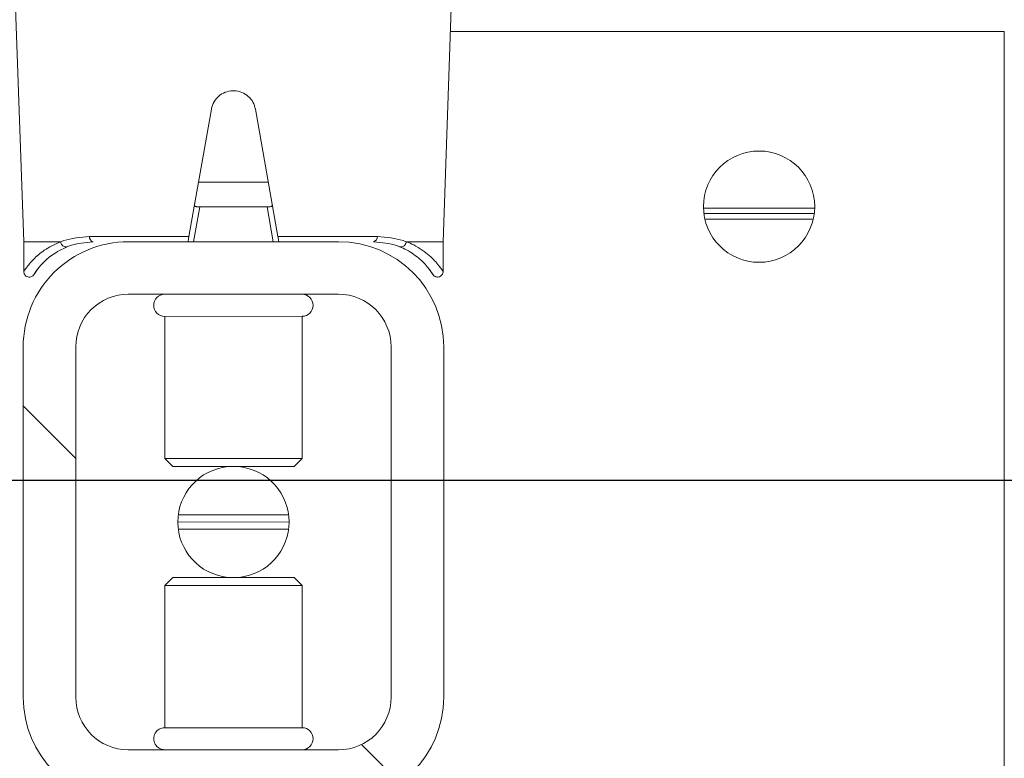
# Model space of a CAD drawing. Header units: feet. Extents: x 0 to 152508, y 0 to 59424.
# Tile 66 of 105: x 152374.086 to 152374.379, y 59280.797 to 59281.017. Entities that reach past the tile are written whole.
import ezdxf
from ezdxf import colors
from ezdxf.entities.mleader import LeaderData, LeaderLine
from ezdxf.math import Vec2, Vec3

# ---------------------------------------------------------------- set-up
doc = ezdxf.new("R2010")
doc.units = ezdxf.units.FT
doc.header["$LTSCALE"] = 0.05
doc.header["$MEASUREMENT"] = 0
doc.layers.add('Bridge plan$0$BR_P_Rail_Object', color=251, linetype='Continuous', lineweight=30)
doc.layers.add('Bridge plan$0$SC_Scratch7', color=252, linetype='Continuous', lineweight=0)
doc.layers.add('Trellis Base$0$L-ANNO-NOTE', color=30, linetype='Continuous')
doc.styles.add('Trellis Base$0$ARIAL', font='arial.ttf', dxfattribs={"width": 0.9})
pattern_1 = [(135.001858, (9.823291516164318, -14.04073214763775), (0.2651559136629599, 0.2651731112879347), []), (135.001858, (9.646515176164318, -14.04073787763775), (0.2651559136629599, 0.2651731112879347), [])]

# ---------------------------------------------------------------- blocks, each defined once
blk = doc.blocks.new('Bridge plan$0$HIGH ST SCREENWALL_2 PANEL PLAN_5')
at = {"layer": 'Bridge plan$0$SC_Scratch7', "lineweight": 0, "extrusion": (0, 0, -1)}
h = blk.add_hatch(dxfattribs=at)
h.set_pattern_fill('ANSI32', color=256, scale=0.01, style=0, pattern_type=2)
h.set_pattern_definition(pattern_1)
h.paths.add_polyline_path([(2.39845531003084, 0.08396245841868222), (2.398458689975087, -0.02020399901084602, -0.4142135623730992), (2.367209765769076, -0.05145495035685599), (2.304709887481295, -0.05145697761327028, -0.414213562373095), (2.27345893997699, -0.02020805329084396), (2.273455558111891, 0.08395840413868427, -0.414213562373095), (2.304704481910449, 0.1152093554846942), (2.367204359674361, 0.1152113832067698, -0.414213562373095)])
h.paths.add_polyline_path([(2.289083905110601, -0.02020754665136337, 0.414213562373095), (2.304709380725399, -0.03583200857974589), (2.36720925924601, -0.03582998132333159, 0.414213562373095), (2.382833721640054, -0.02020450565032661), (2.382830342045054, 0.08396195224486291, 0.4142135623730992), (2.367204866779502, 0.09958641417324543), (2.304704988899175, 0.09958438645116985, 0.414213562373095), (2.289080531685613, 0.08395891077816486)])
h = blk.add_hatch(dxfattribs=at)
h.set_pattern_fill('ANSI32', color=256, scale=0.01, style=0, pattern_type=2)
h.set_pattern_definition(pattern_1)
h.paths.add_polyline_path([(2.398455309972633, 0.08396245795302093), (2.398458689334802, -0.02020399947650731, -0.4142135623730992), (2.36720976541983, -0.05145495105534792), (2.30470988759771, -0.05145697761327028, -0.414213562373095), (2.273458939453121, -0.02020805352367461), (2.273455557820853, 0.08395840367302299, -0.414213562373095), (2.304704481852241, 0.115209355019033), (2.367204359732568, 0.1152113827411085, -0.414213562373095)])
h.paths.add_polyline_path([(2.289083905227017, -0.02020754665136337, 0.414213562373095), (2.304709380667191, -0.03583200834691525), (2.367209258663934, -0.03582998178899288, 0.414213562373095), (2.382833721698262, -0.0202045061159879), (2.382830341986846, 0.08396195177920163, 0.4142135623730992), (2.367204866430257, 0.09958641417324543), (2.304704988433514, 0.09958438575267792, 0.414213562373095), (2.289080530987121, 0.08395891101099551)])
at = {"layer": 'Bridge plan$0$SC_Scratch7', "lineweight": 0}
for p, q in [((-2.106795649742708, -0.1139632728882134), (-2.106786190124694, 0.1777028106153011)), ((-2.106795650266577, -0.1139632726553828), (-2.10678619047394, 0.1777028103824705)), ((-2.304704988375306, 0.09958438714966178), (-2.367204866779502, 0.09958641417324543)), ((-2.304704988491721, 0.09958438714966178), (-2.367204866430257, 0.09958641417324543)), ((-2.356371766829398, 0.09302439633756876), (-2.356373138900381, 0.05070820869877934)), ((-2.356371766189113, 0.09302439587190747), (-2.356373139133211, 0.05070820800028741)), ((-2.356356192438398, 0.09302439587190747), (-2.356371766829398, 0.09302439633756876)), ((-2.356356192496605, 0.09302439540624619), (-2.356371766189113, 0.09302439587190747)), ((-2.315538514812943, 0.09302307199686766), (-2.356356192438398, 0.09302439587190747)), ((-2.31553851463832, 0.09302307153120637), (-2.356356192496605, 0.09302439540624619)), ((-2.315539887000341, 0.05070688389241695), (-2.315538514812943, 0.09302307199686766)), ((-2.315539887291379, 0.0507068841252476), (-2.31553851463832, 0.09302307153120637)), ((-2.39845531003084, 0.08396245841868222), (-2.398458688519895, -0.02020399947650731)), ((-2.398455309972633, 0.08396245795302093), (-2.398458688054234, -0.02020399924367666)), ((-2.382830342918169, 0.08396195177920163), (-2.382833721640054, -0.02020450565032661)), ((-2.38283034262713, 0.08396195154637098), (-2.382833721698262, -0.0202045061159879)), ((-2.289083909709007, -0.02020754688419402), (-2.289080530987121, 0.08395891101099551)), ((-2.289083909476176, -0.02020754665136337), (-2.289080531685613, 0.08395891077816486)), ((-2.27345893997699, -0.02020805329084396), (-2.273455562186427, 0.08395840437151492)), ((-2.273458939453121, -0.02020805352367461), (-2.273455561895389, 0.08395840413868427)), ((-2.356373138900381, 0.05070820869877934), (-2.354001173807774, 0.04833608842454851)), ((-2.356357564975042, 0.0507082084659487), (-2.356373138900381, 0.05070820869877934)), ((-2.356373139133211, 0.05070820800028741), (-2.354001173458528, 0.04833608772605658)), ((-2.356357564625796, 0.05070820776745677), (-2.356373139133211, 0.05070820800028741)), ((-2.315539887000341, 0.05070688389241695), (-2.356357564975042, 0.0507082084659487)), ((-2.315539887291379, 0.0507068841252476), (-2.356357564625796, 0.05070820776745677)), ((-2.317912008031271, 0.04833491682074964), (-2.315539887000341, 0.05070688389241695)), ((-2.317912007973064, 0.04833491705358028), (-2.315539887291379, 0.0507068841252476)), ((-2.35398740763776, 0.04833608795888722), (-2.354001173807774, 0.04833608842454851)), ((-2.353987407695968, 0.04833608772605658), (-2.354001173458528, 0.04833608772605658)), ((-2.317912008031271, 0.04833491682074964), (-2.35398740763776, 0.04833608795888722)), ((-2.317912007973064, 0.04833491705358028), (-2.353987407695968, 0.04833608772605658)), ((-2.319552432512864, 0.03400125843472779), (-2.352361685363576, 0.03400232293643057)), ((-2.319552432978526, 0.03400125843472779), (-2.352361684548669, 0.034002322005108)), ((-2.319415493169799, 0.03187666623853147), (-2.352498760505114, 0.03187773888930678)), ((-2.319415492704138, 0.03187666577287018), (-2.352498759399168, 0.03187773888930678)), ((-2.319552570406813, 0.0297520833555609), (-2.352361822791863, 0.02975314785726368)), ((-2.319552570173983, 0.0297520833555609), (-2.352361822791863, 0.02975314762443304)), ((-2.354002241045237, 0.01541948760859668), (-2.356374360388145, 0.01304752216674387)), ((-2.354002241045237, 0.01541948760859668), (-2.356374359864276, 0.01304752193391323)), ((-2.354002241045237, 0.01541948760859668), (-2.317913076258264, 0.01541831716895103)), ((-2.354002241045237, 0.01541948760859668), (-2.317913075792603, 0.01541831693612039)), ((-2.315541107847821, 0.01304619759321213), (-2.317913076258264, 0.01541831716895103)), ((-2.315541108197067, 0.01304619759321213), (-2.317913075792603, 0.01541831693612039)), ((-2.356374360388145, 0.01304752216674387), (-2.356375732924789, -0.02926866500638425)), ((-2.356374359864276, 0.01304752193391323), (-2.356375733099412, -0.02926866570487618)), ((-2.356374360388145, 0.01304752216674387), (-2.315541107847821, 0.01304619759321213)), ((-2.356374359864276, 0.01304752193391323), (-2.315541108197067, 0.01304619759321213)), ((-2.315542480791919, -0.02926999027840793), (-2.315541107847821, 0.01304619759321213)), ((-2.315542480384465, -0.02926999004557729), (-2.315541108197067, 0.01304619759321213)), ((-2.356375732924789, -0.02926866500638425), (-2.315542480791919, -0.02926999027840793)), ((-2.356375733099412, -0.02926866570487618), (-2.315542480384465, -0.02926999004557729)), ((-2.367209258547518, -0.03582998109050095), (-2.304709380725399, -0.03583200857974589)), ((-2.367209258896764, -0.03582998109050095), (-2.304709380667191, -0.03583200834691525)), ((-2.398295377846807, -0.04269164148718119), (-2.398295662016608, -0.05145394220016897)), ((-2.398295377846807, -0.04269164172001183), (-2.398295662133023, -0.05145394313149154)), ((-2.27757892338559, -0.04303803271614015), (-2.278181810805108, -0.04375858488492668)), ((-2.277578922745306, -0.04303803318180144), (-2.278181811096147, -0.04375858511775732)), ((-2.273623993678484, -0.0514579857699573), (-2.273623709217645, -0.04269568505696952)), ((-2.273623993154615, -0.05145798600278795), (-2.273623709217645, -0.04269568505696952)), ((-2.398295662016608, -0.05145394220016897), (-2.402249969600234, -0.1645853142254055)), ((-2.398295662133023, -0.05145394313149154), (-2.402249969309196, -0.1645853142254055)), ((-2.387408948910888, -0.05145429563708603), (-2.398295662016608, -0.05145394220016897)), ((-2.387408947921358, -0.05145429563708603), (-2.398295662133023, -0.05145394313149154)), ((-2.367209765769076, -0.05145495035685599), (-2.304709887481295, -0.05145697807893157)), ((-2.36720976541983, -0.05145495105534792), (-2.304709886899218, -0.05145697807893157)), ((-2.347797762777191, -0.05145558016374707), (-2.345961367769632, -0.06187228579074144)), ((-2.347797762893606, -0.05145558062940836), (-2.345961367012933, -0.06187228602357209)), ((-2.325958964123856, -0.06187293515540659), (-2.324121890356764, -0.05145634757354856)), ((-2.325958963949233, -0.06187293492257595), (-2.324121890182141, -0.0514563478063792)), ((-2.273623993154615, -0.05145798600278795), (-2.284510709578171, -0.05145763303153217)), ((-2.273623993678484, -0.0514579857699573), (-2.28451070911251, -0.05145763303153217)), ((-2.269677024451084, -0.1645896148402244), (-2.273623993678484, -0.0514579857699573)), ((-2.269677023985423, -0.1645896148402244), (-2.273623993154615, -0.05145798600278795)), ((-2.349184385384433, -0.05303870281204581), (-2.378750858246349, -0.05303774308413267)), ((-2.349184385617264, -0.05303870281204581), (-2.378750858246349, -0.05303774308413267)), ((-2.342522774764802, -0.09082575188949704), (-2.349184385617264, -0.05303870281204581)), ((-2.342522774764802, -0.09082575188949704), (-2.349184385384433, -0.05303870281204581)), ((-2.322735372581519, -0.0530395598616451), (-2.329399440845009, -0.09082617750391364)), ((-2.322735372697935, -0.0530395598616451), (-2.329399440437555, -0.09082617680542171)), ((-2.293168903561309, -0.05304051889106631), (-2.322735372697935, -0.0530395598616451)), ((-2.293168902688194, -0.0530405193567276), (-2.322735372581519, -0.0530395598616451)), ((-2.163599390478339, -0.05812820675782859), (-2.195821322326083, -0.05812716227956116)), ((-2.163599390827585, -0.05812820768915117), (-2.195821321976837, -0.05812716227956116)), ((-2.163174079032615, -0.06146154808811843), (-2.196246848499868, -0.06146047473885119)), ((-2.163174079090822, -0.06146154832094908), (-2.19624684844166, -0.06146047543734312)), ((-2.163300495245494, -0.05979488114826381), (-2.196120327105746, -0.05979381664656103)), ((-2.163300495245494, -0.05979488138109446), (-2.1961203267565, -0.05979381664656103)), ((-2.345961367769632, -0.06187228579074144), (-2.346900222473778, -0.06187225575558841)), ((-2.345961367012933, -0.06187228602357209), (-2.34690022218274, -0.06187225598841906)), ((-2.345961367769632, -0.06187228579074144), (-2.325958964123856, -0.06187293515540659)), ((-2.345961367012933, -0.06187228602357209), (-2.325958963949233, -0.06187293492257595)), ((-2.325020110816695, -0.06187296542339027), (-2.325958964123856, -0.06187293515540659)), ((-2.325020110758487, -0.06187296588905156), (-2.325958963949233, -0.06187293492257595)), ((-2.346337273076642, -0.06918853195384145), (-2.325583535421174, -0.06918920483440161)), ((-2.346337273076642, -0.06918853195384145), (-2.325583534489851, -0.06918920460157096)), ((-2.27144347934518, -0.1139579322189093), (-2.106795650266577, -0.1139632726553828)), ((-2.271443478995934, -0.1139579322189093), (-2.106795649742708, -0.1139632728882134))]:
    blk.add_line(p, q, dxfattribs=at)
at = {"layer": 'Bridge plan$0$SC_Scratch7', "lineweight": 0, "extrusion": (0, 0, -1)}
for centre in [(2.17971047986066, -0.06187767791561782), (2.17971047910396, -0.06187767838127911)]:
    blk.add_circle(centre, 0.01654163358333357, dxfattribs=at)
at = {"layer": 'Bridge plan$0$SC_Scratch7', "lineweight": 0}
for centre, radius, start, end in [((-2.367205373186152, 0.08396144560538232), 0.03124993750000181, 89.9981416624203, 179.9981416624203), ((-2.367205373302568, 0.08396144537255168), 0.03124993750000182, 89.9981416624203, 179.9981416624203), ((-2.304705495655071, 0.08395941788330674), 0.03124993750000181, 359.9981416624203, 89.9981416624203), ((-2.304705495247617, 0.08395941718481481), 0.03124993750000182, 359.9981416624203, 89.9981416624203), ((-2.367205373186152, 0.08396144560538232), 0.01562496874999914, 89.9981416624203, 179.9981416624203), ((-2.367205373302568, 0.08396144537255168), 0.01562496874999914, 89.9981416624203, 179.9981416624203), ((-2.356371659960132, 0.09630522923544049), 0.003280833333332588, 89.99814166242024, 269.9981416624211), ((-2.356371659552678, 0.09630522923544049), 0.003280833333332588, 89.99814166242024, 269.9981416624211), ((-2.315538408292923, 0.09630390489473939), 0.003280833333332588, 269.9981416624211, 89.99814166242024), ((-2.315538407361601, 0.0963039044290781), 0.003280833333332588, 269.9981416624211, 89.99814166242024), ((-2.304705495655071, 0.08395941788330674), 0.0156249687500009, 359.9981416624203, 89.9981416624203), ((-2.304705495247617, 0.08395941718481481), 0.01562496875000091, 359.9981416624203, 89.9981416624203), ((-2.335957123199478, 0.03187720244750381), 0.01654163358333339, 95.75174432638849, 264.2445389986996), ((-2.335957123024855, 0.03187720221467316), 0.01654163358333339, 95.75174432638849, 264.2445389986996), ((-2.335957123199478, 0.03187720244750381), 0.01654163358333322, 275.7517443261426, 84.24453899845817), ((-2.335957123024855, 0.03187720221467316), 0.01654163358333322, 275.7517443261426, 84.24453899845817), ((-2.367208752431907, -0.02020501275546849), 0.03124993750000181, 179.9981416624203, 269.9981416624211), ((-2.367208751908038, -0.02020501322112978), 0.03124993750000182, 179.9981416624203, 269.9981416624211), ((-2.367208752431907, -0.02020501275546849), 0.01562496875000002, 179.9981416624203, 269.9981416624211), ((-2.367208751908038, -0.02020501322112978), 0.01562496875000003, 179.9981416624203, 269.9981416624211), ((-2.30470887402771, -0.02020704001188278), 0.03124993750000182, 269.9981416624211, 359.9981416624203), ((-2.304708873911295, -0.02020704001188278), 0.03124993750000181, 269.9981416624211, 359.9981416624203), ((-2.304708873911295, -0.02020704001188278), 0.0156249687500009, 269.9981416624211, 359.9981416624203), ((-2.30470887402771, -0.02020704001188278), 0.01562496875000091, 269.9981416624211, 359.9981416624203), ((-2.356375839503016, -0.0325494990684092), 0.00328083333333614, 89.99814166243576, 269.9981416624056), ((-2.356375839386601, -0.0325494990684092), 0.00328083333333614, 89.99814166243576, 269.9981416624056), ((-2.315542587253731, -0.0325508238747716), 0.00328083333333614, 269.9981416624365, 89.99814166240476), ((-2.315542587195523, -0.03255082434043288), 0.00328083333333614, 269.9981416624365, 89.99814166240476), ((-2.377324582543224, -0.05285988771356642), 0.00143732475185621, 102.1220950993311, 187.1080046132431), ((-2.377324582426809, -0.05285988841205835), 0.00143732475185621, 102.1220950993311, 187.1080046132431), ((-2.294595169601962, -0.05286257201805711), 0.001437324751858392, 352.8882787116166, 77.8741882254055), ((-2.294595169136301, -0.05286257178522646), 0.001437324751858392, 352.8882787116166, 77.8741882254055)]:
    blk.add_arc(centre, radius, start, end, dxfattribs=at)
for points, knots in [([(-2.394208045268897, -0.04320320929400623), (-2.394428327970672, -0.04291477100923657), (-2.395015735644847, -0.04214561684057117), (-2.395188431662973, -0.04182389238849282), (-2.395261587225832, -0.04171334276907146), (-2.395276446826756, -0.04168661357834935), (-2.395331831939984, -0.04160793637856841), (-2.395396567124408, -0.0415229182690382), (-2.395539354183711, -0.04136517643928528), (-2.395798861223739, -0.04116135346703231), (-2.39623063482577, -0.04096183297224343), (-2.396800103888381, -0.04090603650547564), (-2.397392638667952, -0.04107322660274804), (-2.397856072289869, -0.04141590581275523), (-2.398148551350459, -0.04184478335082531), (-2.398275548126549, -0.04225923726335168), (-2.398308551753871, -0.0425418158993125), (-2.398289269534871, -0.04267898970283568), (-2.398286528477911, -0.0426984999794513)], [0, 0, 0, 0, 0.239494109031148, 0.6386401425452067, 0.6903878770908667, 0.7194794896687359, 0.7258785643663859, 0.7320686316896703, 0.746010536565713, 0.7666494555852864, 0.7961242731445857, 0.8367373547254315, 0.8745890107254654, 0.9127435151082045, 0.9459102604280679, 0.9731441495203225, 0.9961802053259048, 1, 1, 1, 1]), ([(-2.394208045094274, -0.04320320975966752), (-2.39442832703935, -0.04291477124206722), (-2.395015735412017, -0.04214561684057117), (-2.39518843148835, -0.04182389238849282), (-2.395261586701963, -0.04171334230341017), (-2.395276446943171, -0.04168661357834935), (-2.395331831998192, -0.0416079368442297), (-2.395396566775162, -0.0415229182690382), (-2.395539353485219, -0.04136517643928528), (-2.395798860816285, -0.0411613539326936), (-2.396230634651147, -0.04096183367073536), (-2.39680010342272, -0.04090603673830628), (-2.39739263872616, -0.04107322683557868), (-2.397856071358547, -0.0414159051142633), (-2.398148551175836, -0.04184478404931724), (-2.398275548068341, -0.04225923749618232), (-2.398308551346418, -0.0425418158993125), (-2.398289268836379, -0.04267898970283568), (-2.398286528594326, -0.0426984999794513)], [0, 0, 0, 0, 0.239494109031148, 0.6386401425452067, 0.6903878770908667, 0.7194794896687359, 0.7258785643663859, 0.7320686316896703, 0.746010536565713, 0.7666494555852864, 0.7961242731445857, 0.8367373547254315, 0.8745890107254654, 0.9127435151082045, 0.9459102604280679, 0.9731441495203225, 0.9961802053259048, 1, 1, 1, 1]), ([(-2.273639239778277, -0.04269373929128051), (-2.27363388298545, -0.04258065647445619), (-2.27361970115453, -0.04228112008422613), (-2.27378629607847, -0.04180381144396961), (-2.274140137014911, -0.04133886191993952), (-2.274638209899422, -0.04102986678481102), (-2.275164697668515, -0.04091969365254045), (-2.275623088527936, -0.04096429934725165), (-2.275980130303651, -0.04109305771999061), (-2.276246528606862, -0.04125877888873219), (-2.276427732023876, -0.04141954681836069), (-2.276536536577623, -0.04154495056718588), (-2.276586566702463, -0.04161115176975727), (-2.276612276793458, -0.04164728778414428), (-2.276634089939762, -0.04167944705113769), (-2.276659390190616, -0.04171859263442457), (-2.276688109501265, -0.04176583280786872), (-2.276834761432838, -0.04198897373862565), (-2.277141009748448, -0.04252321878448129), (-2.277663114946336, -0.04315554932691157), (-2.277749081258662, -0.0432596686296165)], [0, 0, 0, 0, 0.02130453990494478, 0.05643219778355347, 0.09264564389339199, 0.1300030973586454, 0.1645207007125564, 0.1924100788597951, 0.215961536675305, 0.2356471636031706, 0.2513168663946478, 0.2619547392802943, 0.2675243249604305, 0.2724181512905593, 0.279576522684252, 0.2941373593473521, 0.3400668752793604, 0.5236046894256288, 0.9215570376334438, 1, 1, 1, 1]), ([(-2.273639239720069, -0.04269373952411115), (-2.27363388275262, -0.04258065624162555), (-2.273619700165, -0.04228112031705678), (-2.273786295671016, -0.04180381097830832), (-2.274140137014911, -0.04133886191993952), (-2.274638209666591, -0.04102986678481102), (-2.275164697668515, -0.04091969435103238), (-2.275623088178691, -0.04096429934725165), (-2.275980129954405, -0.04109305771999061), (-2.276246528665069, -0.04125877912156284), (-2.276427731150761, -0.04141954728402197), (-2.276536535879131, -0.04154495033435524), (-2.276586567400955, -0.04161115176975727), (-2.276612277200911, -0.04164728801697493), (-2.276634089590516, -0.04167944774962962), (-2.27665938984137, -0.04171859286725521), (-2.276688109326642, -0.04176583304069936), (-2.276834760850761, -0.04198897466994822), (-2.277141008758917, -0.04252321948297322), (-2.277663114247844, -0.04315554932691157), (-2.277749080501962, -0.04325966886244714)], [0, 0, 0, 0, 0.02130453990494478, 0.05643219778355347, 0.09264564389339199, 0.1300030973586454, 0.1645207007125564, 0.1924100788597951, 0.215961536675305, 0.2356471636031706, 0.2513168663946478, 0.2619547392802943, 0.2675243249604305, 0.2724181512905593, 0.279576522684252, 0.2941373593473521, 0.3400668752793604, 0.5236046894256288, 0.9215570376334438, 1, 1, 1, 1]), ([(-2.387408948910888, -0.05145429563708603), (-2.389100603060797, -0.0506346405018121), (-2.392324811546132, -0.04907241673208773), (-2.39551236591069, -0.04621229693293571), (-2.397821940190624, -0.04336928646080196), (-2.398079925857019, -0.04292666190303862), (-2.398217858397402, -0.04269001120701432)], [0, 0, 0, 0, 0.2571529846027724, 0.4901211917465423, 0.7273915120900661, 1, 1, 1, 1]), ([(-2.387408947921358, -0.05145429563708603), (-2.38910060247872, -0.05063464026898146), (-2.392324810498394, -0.04907241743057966), (-2.395512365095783, -0.04621229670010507), (-2.397821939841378, -0.0433692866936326), (-2.398079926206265, -0.04292666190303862), (-2.398217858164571, -0.04269001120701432)], [0, 0, 0, 0, 0.2571529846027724, 0.4901211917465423, 0.7273915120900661, 1, 1, 1, 1]), ([(-2.394217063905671, -0.04321088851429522), (-2.394688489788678, -0.04252312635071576), (-2.39565715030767, -0.04110993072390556), (-2.394815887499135, -0.04248632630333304), (-2.392801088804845, -0.04501168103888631), (-2.389901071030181, -0.04772418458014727), (-2.386924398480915, -0.04919438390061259), (-2.385373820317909, -0.04996022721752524)], [0, 0, 0, 0, 0.2164665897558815, 0.4447885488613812, 0.6224134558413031, 0.8033112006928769, 1, 1, 1, 1]), ([(-2.394217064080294, -0.04321088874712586), (-2.394688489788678, -0.04252312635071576), (-2.395657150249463, -0.04110993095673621), (-2.394815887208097, -0.04248632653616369), (-2.392801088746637, -0.04501168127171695), (-2.389901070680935, -0.04772418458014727), (-2.386924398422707, -0.04919438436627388), (-2.385373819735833, -0.04996022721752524)], [0, 0, 0, 0, 0.2164665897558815, 0.4447885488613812, 0.6224134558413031, 0.8033112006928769, 1, 1, 1, 1]), ([(-2.286545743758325, -0.04996343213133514), (-2.285863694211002, -0.04966314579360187), (-2.283434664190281, -0.04859371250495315), (-2.280162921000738, -0.04612903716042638), (-2.277573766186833, -0.04322392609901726), (-2.276388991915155, -0.04131660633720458), (-2.276709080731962, -0.0417921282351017), (-2.276737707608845, -0.04183465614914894)], [0, 0, 0, 0, 0.107842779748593, 0.3840685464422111, 0.666884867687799, 0.9702082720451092, 1, 1, 1, 1]), ([(-2.28654574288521, -0.049963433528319), (-2.285863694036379, -0.04966314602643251), (-2.28343466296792, -0.04859371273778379), (-2.280162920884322, -0.04612903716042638), (-2.277573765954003, -0.04322392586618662), (-2.276388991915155, -0.04131660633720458), (-2.276709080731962, -0.04179212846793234), (-2.276737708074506, -0.04183465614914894)], [0, 0, 0, 0, 0.107842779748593, 0.3840685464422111, 0.666884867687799, 0.9702082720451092, 1, 1, 1, 1]), ([(-2.273701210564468, -0.04269402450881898), (-2.273675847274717, -0.04265736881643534), (-2.273332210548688, -0.042160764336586), (-2.274645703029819, -0.04421624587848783), (-2.277495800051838, -0.04733285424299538), (-2.281092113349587, -0.04998343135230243), (-2.283780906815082, -0.05114292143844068), (-2.284510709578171, -0.05145763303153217)], [0, 0, 0, 0, 0.02419217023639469, 0.3277420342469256, 0.6067835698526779, 0.8932725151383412, 1, 1, 1, 1]), ([(-2.273701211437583, -0.0426940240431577), (-2.273675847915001, -0.04265736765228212), (-2.273332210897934, -0.04216076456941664), (-2.274645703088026, -0.04421624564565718), (-2.2774957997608, -0.04733285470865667), (-2.281092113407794, -0.04998343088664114), (-2.283780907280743, -0.05114292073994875), (-2.28451070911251, -0.05145763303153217)], [0, 0, 0, 0, 0.02419217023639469, 0.3277420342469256, 0.6067835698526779, 0.8932725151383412, 1, 1, 1, 1]), ([(-2.387331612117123, -0.05142703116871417), (-2.387331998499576, -0.05142865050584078), (-2.387332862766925, -0.05143231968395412), (-2.387336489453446, -0.05143786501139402), (-2.387347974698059, -0.05144726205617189), (-2.387373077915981, -0.05145315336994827), (-2.387395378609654, -0.05145386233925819), (-2.387408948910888, -0.05145429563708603)], [0, 0, 0, 0, 0.03580645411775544, 0.08120784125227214, 0.1683558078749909, 0.4940119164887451, 1, 1, 1, 1]), ([(-2.387331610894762, -0.05142703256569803), (-2.387331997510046, -0.05142865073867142), (-2.387332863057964, -0.05143232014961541), (-2.387336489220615, -0.05143786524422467), (-2.387347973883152, -0.05144726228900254), (-2.387373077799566, -0.05145315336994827), (-2.387395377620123, -0.05145386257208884), (-2.387408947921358, -0.05145429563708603)], [0, 0, 0, 0, 0.03580645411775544, 0.08120784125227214, 0.1683558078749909, 0.4940119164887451, 1, 1, 1, 1]), ([(-2.387331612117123, -0.05142703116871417), (-2.38728853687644, -0.05124782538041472), (-2.387202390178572, -0.05088940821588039), (-2.386895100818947, -0.0504203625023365), (-2.386495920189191, -0.05007078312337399), (-2.386036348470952, -0.04988009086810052), (-2.385697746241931, -0.04987401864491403), (-2.385482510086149, -0.04992104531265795), (-2.385415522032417, -0.04994519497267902), (-2.385373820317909, -0.04996022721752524)], [0, 0, 0, 0, 0.1824633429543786, 0.3649266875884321, 0.5473901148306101, 0.729854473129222, 0.9123202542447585, 0.9454189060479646, 1, 1, 1, 1]), ([(-2.378750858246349, -0.05303774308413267), (-2.381449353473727, -0.05277705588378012), (-2.384511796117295, -0.05248121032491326), (-2.386997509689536, -0.05155679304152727), (-2.38730819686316, -0.05143612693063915), (-2.387331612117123, -0.05142703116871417)], [0, 0, 0, 0, 0.8727047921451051, 0.9904055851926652, 1, 1, 1, 1]), ([(-2.387331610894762, -0.05142703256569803), (-2.387288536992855, -0.05124782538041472), (-2.387202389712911, -0.05088940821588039), (-2.386895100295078, -0.05042036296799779), (-2.386495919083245, -0.05007078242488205), (-2.386036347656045, -0.04988009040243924), (-2.385697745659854, -0.04987401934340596), (-2.385482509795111, -0.04992104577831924), (-2.38541552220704, -0.04994519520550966), (-2.385373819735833, -0.04996022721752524)], [0, 0, 0, 0, 0.1824633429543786, 0.3649266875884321, 0.5473901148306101, 0.729854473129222, 0.9123202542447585, 0.9454189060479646, 1, 1, 1, 1]), ([(-2.378750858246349, -0.05303774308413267), (-2.381449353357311, -0.05277705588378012), (-2.384511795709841, -0.05248120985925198), (-2.386997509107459, -0.0515567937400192), (-2.387308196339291, -0.05143612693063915), (-2.387331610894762, -0.05142703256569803)], [0, 0, 0, 0, 0.8727047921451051, 0.9904055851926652, 1, 1, 1, 1]), ([(-2.385373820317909, -0.04996022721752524), (-2.385089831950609, -0.05007124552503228), (-2.382879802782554, -0.05093522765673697), (-2.380072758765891, -0.05121275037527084), (-2.377626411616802, -0.05145461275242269)], [0, 0, 0, 0, 0.1284970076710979, 1, 1, 1, 1]), ([(-2.385373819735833, -0.04996022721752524), (-2.385089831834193, -0.05007124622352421), (-2.382879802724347, -0.05093522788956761), (-2.380072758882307, -0.05121275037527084), (-2.377626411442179, -0.05145461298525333)], [0, 0, 0, 0, 0.1284970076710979, 1, 1, 1, 1]), ([(-2.349463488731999, -0.0514555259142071), (-2.349460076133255, -0.051474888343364), (-2.349453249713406, -0.05151359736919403), (-2.349400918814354, -0.05181045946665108), (-2.349323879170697, -0.05224745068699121), (-2.349245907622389, -0.0526897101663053), (-2.349198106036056, -0.05296088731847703), (-2.349184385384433, -0.05303870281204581)], [0, 0, 0, 0, 0.2253311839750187, 0.4504917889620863, 0.6794496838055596, 0.9080175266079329, 1, 1, 1, 1]), ([(-2.349463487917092, -0.05145552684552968), (-2.349460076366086, -0.051474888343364), (-2.349453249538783, -0.05151359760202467), (-2.349400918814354, -0.05181045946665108), (-2.349323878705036, -0.05224745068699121), (-2.349245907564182, -0.05268971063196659), (-2.349198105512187, -0.05296088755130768), (-2.349184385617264, -0.05303870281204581)], [0, 0, 0, 0, 0.2253311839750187, 0.4504917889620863, 0.6794496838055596, 0.9080175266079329, 1, 1, 1, 1]), ([(-2.322735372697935, -0.0530395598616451), (-2.322702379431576, -0.05285248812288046), (-2.322636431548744, -0.05247853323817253), (-2.322551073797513, -0.05199454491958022), (-2.32248777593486, -0.05163561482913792), (-2.32245926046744, -0.05147393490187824), (-2.322456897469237, -0.05146053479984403), (-2.322456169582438, -0.0514564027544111)], [0, 0, 0, 0, 0.221104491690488, 0.441988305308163, 0.6682230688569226, 0.8976805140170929, 1, 1, 1, 1]), ([(-2.322735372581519, -0.0530395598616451), (-2.322702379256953, -0.05285248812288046), (-2.322636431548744, -0.05247853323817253), (-2.322551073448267, -0.05199454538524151), (-2.322487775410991, -0.05163561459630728), (-2.322459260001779, -0.05147393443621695), (-2.322456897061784, -0.05146053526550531), (-2.32245616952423, -0.05145640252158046)], [0, 0, 0, 0, 0.221104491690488, 0.441988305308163, 0.6682230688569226, 0.8976805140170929, 1, 1, 1, 1]), ([(-2.29429324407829, -0.05145731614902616), (-2.291846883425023, -0.05121561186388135), (-2.289039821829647, -0.05093827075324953), (-2.286829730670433, -0.05007443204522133), (-2.286545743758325, -0.04996343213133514)], [0, 0, 0, 0, 0.8715029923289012, 1, 1, 1, 1]), ([(-2.294293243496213, -0.05145731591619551), (-2.291846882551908, -0.05121561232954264), (-2.289039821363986, -0.05093827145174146), (-2.286829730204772, -0.05007443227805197), (-2.28654574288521, -0.049963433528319)], [0, 0, 0, 0, 0.8715029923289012, 1, 1, 1, 1]), ([(-2.284588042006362, -0.05143036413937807), (-2.284611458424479, -0.05143945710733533), (-2.284922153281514, -0.0515601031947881), (-2.287407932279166, -0.05248435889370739), (-2.290470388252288, -0.05278000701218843), (-2.293168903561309, -0.05304051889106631)], [0, 0, 0, 0, 0.009594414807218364, 0.1272952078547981, 1, 1, 1, 1]), ([(-2.284588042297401, -0.05143036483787), (-2.284611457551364, -0.0514394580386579), (-2.284922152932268, -0.05156010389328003), (-2.287407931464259, -0.05248435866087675), (-2.290470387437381, -0.05278000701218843), (-2.293168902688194, -0.0530405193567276)], [0, 0, 0, 0, 0.009594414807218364, 0.1272952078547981, 1, 1, 1, 1]), ([(-2.284588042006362, -0.05143036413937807), (-2.284631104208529, -0.05125115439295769), (-2.284717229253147, -0.05089273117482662), (-2.28502448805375, -0.05042366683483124), (-2.285423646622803, -0.05007406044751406), (-2.285883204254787, -0.04988333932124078), (-2.286221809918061, -0.04987724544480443), (-2.286437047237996, -0.04992425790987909), (-2.28650404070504, -0.04994840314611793), (-2.286545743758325, -0.04996343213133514)], [0, 0, 0, 0, 0.1824633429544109, 0.3649266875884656, 0.5473901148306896, 0.7298544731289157, 0.9123202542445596, 0.9454189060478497, 1, 1, 1, 1]), ([(-2.284588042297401, -0.05143036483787), (-2.284631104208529, -0.05125115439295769), (-2.284717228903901, -0.05089273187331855), (-2.28502448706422, -0.05042366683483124), (-2.285423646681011, -0.05007406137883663), (-2.285883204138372, -0.04988333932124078), (-2.286221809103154, -0.04987724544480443), (-2.286437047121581, -0.04992425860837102), (-2.286504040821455, -0.04994840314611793), (-2.28654574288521, -0.049963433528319)], [0, 0, 0, 0, 0.1824633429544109, 0.3649266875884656, 0.5473901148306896, 0.7298544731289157, 0.9123202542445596, 0.9454189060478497, 1, 1, 1, 1]), ([(-2.28451070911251, -0.05145763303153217), (-2.284519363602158, -0.05145747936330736), (-2.284533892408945, -0.05145722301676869), (-2.284552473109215, -0.05145475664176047), (-2.284565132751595, -0.05145156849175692), (-2.284574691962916, -0.05144756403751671), (-2.284581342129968, -0.05144314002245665), (-2.28458555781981, -0.05143769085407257), (-2.284587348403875, -0.05143383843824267), (-2.284587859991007, -0.05143127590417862), (-2.284588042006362, -0.05143036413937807)], [0, 0, 0, 0, 0.3215596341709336, 0.5397412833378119, 0.6888517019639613, 0.7919125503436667, 0.9005355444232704, 0.9440219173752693, 0.9801240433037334, 1, 1, 1, 1]), ([(-2.284510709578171, -0.05145763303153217), (-2.284519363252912, -0.05145747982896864), (-2.284533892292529, -0.05145722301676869), (-2.28455247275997, -0.05145475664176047), (-2.284565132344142, -0.0514515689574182), (-2.284574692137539, -0.051447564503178), (-2.284581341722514, -0.05144314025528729), (-2.28458555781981, -0.05143769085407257), (-2.284587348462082, -0.05143383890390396), (-2.284587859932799, -0.05143127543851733), (-2.284588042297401, -0.05143036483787)], [0, 0, 0, 0, 0.3215596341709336, 0.5397412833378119, 0.6888517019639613, 0.7919125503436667, 0.9005355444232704, 0.9440219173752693, 0.9801240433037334, 1, 1, 1, 1]), ([(-2.347473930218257, -0.06274099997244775), (-2.347494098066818, -0.06260745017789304), (-2.347534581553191, -0.06233936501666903), (-2.347472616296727, -0.0620561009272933), (-2.347276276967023, -0.06190916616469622), (-2.347062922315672, -0.06187455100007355), (-2.346931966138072, -0.06187270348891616), (-2.346900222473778, -0.06187225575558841)], [0, 0, 0, 0, 0.2596090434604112, 0.5211299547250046, 0.7440978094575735, 0.9379679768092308, 1, 1, 1, 1]), ([(-2.347473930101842, -0.06274099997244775), (-2.347494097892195, -0.06260745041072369), (-2.347534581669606, -0.06233936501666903), (-2.347472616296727, -0.0620561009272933), (-2.347276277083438, -0.06190916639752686), (-2.347062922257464, -0.06187455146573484), (-2.346931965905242, -0.06187270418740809), (-2.34690022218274, -0.06187225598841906)], [0, 0, 0, 0, 0.2596090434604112, 0.5211299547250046, 0.7440978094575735, 0.9379679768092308, 1, 1, 1, 1]), ([(-2.325020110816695, -0.06187296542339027), (-2.324916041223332, -0.06187774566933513), (-2.324707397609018, -0.06188733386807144), (-2.324504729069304, -0.06199865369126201), (-2.324408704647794, -0.06219540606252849), (-2.324399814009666, -0.06244641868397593), (-2.32443148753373, -0.06264698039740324), (-2.324446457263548, -0.06274174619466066)], [0, 0, 0, 0, 0.2090964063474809, 0.41922301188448, 0.614313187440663, 0.8177607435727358, 1, 1, 1, 1]), ([(-2.325020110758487, -0.06187296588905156), (-2.324916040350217, -0.06187774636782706), (-2.324707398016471, -0.06188733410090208), (-2.324504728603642, -0.06199865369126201), (-2.324408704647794, -0.06219540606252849), (-2.324399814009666, -0.06244641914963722), (-2.32443148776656, -0.06264698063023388), (-2.32444645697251, -0.06274174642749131)], [0, 0, 0, 0, 0.2090964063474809, 0.41922301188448, 0.614313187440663, 0.8177607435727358, 1, 1, 1, 1]), ([(-2.329399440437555, -0.09082617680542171), (-2.329602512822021, -0.09155204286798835), (-2.330008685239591, -0.09300387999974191), (-2.331487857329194, -0.0947687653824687), (-2.333420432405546, -0.09596841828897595), (-2.335651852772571, -0.09645164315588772), (-2.337902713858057, -0.09617361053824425), (-2.339934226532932, -0.09517403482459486), (-2.341521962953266, -0.09355958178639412), (-2.342281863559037, -0.09198506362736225), (-2.34247849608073, -0.09103881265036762), (-2.342522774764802, -0.09082575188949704)], [0, 0, 0, 0, 0.1209405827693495, 0.2418986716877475, 0.3631789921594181, 0.4839141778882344, 0.6036428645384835, 0.7231756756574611, 0.843561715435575, 0.9647756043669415, 1, 1, 1, 1]), ([(-2.329399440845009, -0.09082617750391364), (-2.329602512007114, -0.09155204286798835), (-2.330008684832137, -0.09300388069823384), (-2.331487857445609, -0.09476876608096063), (-2.333420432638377, -0.09596841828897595), (-2.335651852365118, -0.09645164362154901), (-2.337902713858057, -0.09617361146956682), (-2.339934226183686, -0.09517403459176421), (-2.341521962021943, -0.09355958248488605), (-2.34228186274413, -0.09198506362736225), (-2.342478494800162, -0.0910388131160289), (-2.342522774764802, -0.09082575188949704)], [0, 0, 0, 0, 0.1209405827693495, 0.2418986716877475, 0.3631789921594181, 0.4839141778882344, 0.6036428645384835, 0.7231756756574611, 0.843561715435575, 0.9647756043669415, 1, 1, 1, 1])]:
    blk.add_open_spline(points, degree=3, knots=knots, dxfattribs=at)
blk = doc.blocks.new('Bridge plan')
at = {"layer": 'Bridge plan$0$BR_P_Rail_Object', "lineweight": -3}
blk.add_line((1828195.652751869, 711482.1428165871), (1828078.811847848, 711482.1428165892), dxfattribs=at)
at = {"layer": 'Bridge plan$0$SC_Scratch7', "lineweight": -3, "extrusion": (0, 0, -1), "rotation": 180.0002309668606}
blk.add_blockref('Bridge plan$0$HIGH ST SCREENWALL_2 PANEL PLAN_5', (-1828115.549016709, 711482.1623308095), dxfattribs=at)
blk = doc.blocks.new('Trellis Base')
blk.add_blockref('Bridge plan', (-1675739.0632623, -652201.2630976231))
at = {"layer": 'Trellis Base$0$L-ANNO-NOTE'}
ml = blk.add_multileader_mtext('Standard', dxfattribs=at)
ml.set_content('W. LIVINGSTON AVENUE', color=11, style='Trellis Base$0$ARIAL')
ml.set_leader_properties()
ml.build(insert=Vec2(0, 0))
ml.multileader.update_dxf_attribs({"has_dogleg": 0, "dogleg_length": 0.36, "arrow_head_size": 1.25, "scale": 10})
ctx = ml.context
ctx.base_point, ctx.scale, ctx.char_height, ctx.arrow_head_size, ctx.landing_gap_size, ctx.plane_origin, ctx.plane_x_axis, ctx.plane_y_axis = Vec3(152493.4333448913, 59387.86988106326), 10, 1.25, 1.25, 0.5, Vec3(152496.4817137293, 59382.31385021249), Vec3(0.2347390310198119, 0.9720584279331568), Vec3(-0.9720584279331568, 0.2347390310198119)
notes = []
notes.append((ctx, [(0, (0, 0, 0), (0, 0), (1, 0), 1, [])]))
ctx.mtext.insert, ctx.mtext.text_direction, ctx.mtext.rotation, ctx.mtext.flow_direction = Vec3(152492.9328174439, 59388.50512407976), Vec3(0.2347390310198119, 0.9720584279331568), 1.333846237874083, 5
ml = blk.add_multileader_mtext('Standard', dxfattribs=at)
ml.set_content('S. FRONT STREET', color=11, style='Trellis Base$0$ARIAL')
ml.set_leader_properties()
ml.build(insert=Vec2(0, 0))
ml.multileader.update_dxf_attribs({"has_dogleg": 0, "dogleg_length": 0.36, "arrow_head_size": 1.25, "scale": 10})
ctx = ml.context
ctx.base_point, ctx.scale, ctx.char_height, ctx.arrow_head_size, ctx.landing_gap_size, ctx.plane_origin = Vec3(152391.6984540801, 59316.60244546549), 10, 1.25, 1.25, 0.5, Vec3(152387.0132386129, 59312.33503554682)
notes.append((ctx, [(0, (0, 0, 0), (0, 0), (1, 0), 1, [])]))
ctx.mtext.insert, ctx.mtext.flow_direction = Vec3(152392.1984540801, 59317.23810371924), 5
for ctx, leaders in notes:
    for number, flags, end, landing, length, lines in leaders:
        leader = LeaderData()
        leader.index, (leader.has_last_leader_line, leader.has_dogleg_vector, leader.attachment_direction) = number, flags
        leader.last_leader_point, leader.dogleg_vector, leader.dogleg_length = Vec3(end), Vec3(landing), length
        for number, points, colour, breaks in lines:
            line = LeaderLine()
            line.index, line.vertices, line.color, line.breaks = number, Vec3.list(points), colors.encode_raw_color(colour), breaks
            leader.lines.append(line)
        ctx.leaders.append(leader)

msp = doc.modelspace()

# ---------------------------------------------------------------- block references
msp.add_blockref('Trellis Base', (0, 0))

doc.saveas('drawing.dxf')
